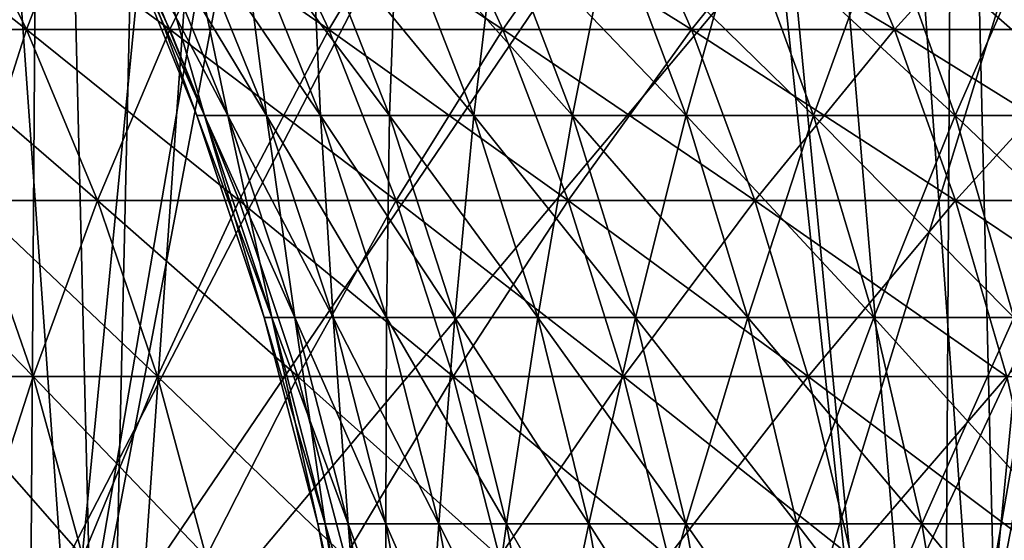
# Model space of a CAD drawing. Header units: millimetres. Extents: x -168 to 168, y -59 to 34.
# Tile 154 of 256: x -33.44 to -27.98, y -20.42 to -17.53. Entities that reach past the tile are written whole.
import ezdxf

# ---------------------------------------------------------------- set-up
doc = ezdxf.new("R2010")
doc.units = ezdxf.units.MM
doc.header["$LTSCALE"] = 33.374815
for name, color, linetype in [('2', 7, 'CONTINUOUS'), ('23', 7, 'CONTINUOUS'), ('24', 7, 'CONTINUOUS'), ('25', 7, 'CONTINUOUS'), ('26', 7, 'CONTINUOUS'), ('3', 7, 'CONTINUOUS'), ('33', 7, 'CONTINUOUS'), ('34', 7, 'CONTINUOUS'), ('37', 7, 'CONTINUOUS'), ('38', 7, 'CONTINUOUS'), ('7', 7, 'CONTINUOUS')]:
    doc.layers.add(name, color=color, linetype=linetype)

msp = doc.modelspace()

# ---------------------------------------------------------------- linework, layer by layer
at = {"layer": '2', "color": 7, "linetype": 'Continuous', "true_color": 0xf5f5f5}
for points in [[(-35.3061, -6.75, 157.9539), (-30.3273, -6.75, 158.9849), (-33.5064, -23.5022, 158.4949), (-35.3061, -6.75, 157.9539)], [(-33.5064, -23.5022, 158.4949), (-30.3273, -6.75, 158.9849), (-28.5438, -23.5022, 159.4633), (-33.5064, -23.5022, 158.4949)], [(-30.3273, -6.75, 158.9849), (-25.3185, -6.75, 159.8591), (-28.5438, -23.5022, 159.4633), (-30.3273, -6.75, 158.9849)], [(-28.5438, -23.5022, 159.4633), (-25.3185, -6.75, 159.8591), (-23.5534, -23.5022, 160.2764), (-28.5438, -23.5022, 159.4633)]]:
    msp.add_3dface(points, dxfattribs=at)
at = {"layer": '23', "color": 3, "linetype": 'Continuous'}
for points in [[(-34.1114, -17.5843, -12.8595), (-33.858, -16.6674, -14.7968), (-33.4042, -17.5843, -14.5985), (-34.1114, -17.5843, -12.8595)], [(-33.858, -16.6674, -14.7968), (-33.0513, -16.6674, -16.5201), (-33.4042, -17.5843, -14.5985), (-33.858, -16.6674, -14.7968)], [(-33.4042, -17.5843, -14.5985), (-33.0513, -16.6674, -16.5201), (-32.6084, -17.5843, -16.2987), (-33.4042, -17.5843, -14.5985)], [(-33.0513, -16.6674, -16.5201), (-32.1571, -16.6674, -18.1997), (-32.6084, -17.5843, -16.2987), (-33.0513, -16.6674, -16.5201)], [(-32.6084, -17.5843, -16.2987), (-32.1571, -16.6674, -18.1997), (-31.7261, -17.5843, -17.9558), (-32.6084, -17.5843, -16.2987)], [(-32.1571, -16.6674, -18.1997), (-31.1776, -16.6674, -19.831), (-31.7261, -17.5843, -17.9558), (-32.1571, -16.6674, -18.1997)], [(-31.7261, -17.5843, -17.9558), (-31.1776, -16.6674, -19.831), (-30.7597, -17.5843, -19.5652), (-31.7261, -17.5843, -17.9558)], [(-31.1776, -16.6674, -19.831), (-30.1153, -16.6674, -21.4096), (-30.7597, -17.5843, -19.5652), (-31.1776, -16.6674, -19.831)], [(-30.7597, -17.5843, -19.5652), (-30.1153, -16.6674, -21.4096), (-29.7117, -17.5843, -21.1227), (-30.7597, -17.5843, -19.5652)], [(-30.1153, -16.6674, -21.4096), (-28.9733, -16.6674, -22.9316), (-29.7117, -17.5843, -21.1227), (-30.1153, -16.6674, -21.4096)], [(-29.7117, -17.5843, -21.1227), (-28.9733, -16.6674, -22.9316), (-28.585, -17.5843, -22.6242), (-29.7117, -17.5843, -21.1227)], [(-28.9733, -16.6674, -22.9316), (-27.7544, -16.6674, -24.3927), (-28.585, -17.5843, -22.6242), (-28.9733, -16.6674, -22.9316)], [(-28.585, -17.5843, -22.6242), (-27.7544, -16.6674, -24.3927), (-27.3824, -17.5843, -24.0657), (-28.585, -17.5843, -22.6242)], [(-34.1114, -17.5843, -12.8595), (-33.4042, -17.5843, -14.5985), (-33.7087, -18.5334, -12.7077), (-34.1114, -17.5843, -12.8595)], [(-33.7087, -18.5334, -12.7077), (-33.4042, -17.5843, -14.5985), (-33.0098, -18.5334, -14.4261), (-33.7087, -18.5334, -12.7077)], [(-33.4042, -17.5843, -14.5985), (-32.6084, -17.5843, -16.2987), (-33.0098, -18.5334, -14.4261), (-33.4042, -17.5843, -14.5985)], [(-33.0098, -18.5334, -14.4261), (-32.6084, -17.5843, -16.2987), (-32.2234, -18.5334, -16.1063), (-33.0098, -18.5334, -14.4261)], [(-32.6084, -17.5843, -16.2987), (-31.7261, -17.5843, -17.9558), (-32.2234, -18.5334, -16.1063), (-32.6084, -17.5843, -16.2987)], [(-32.2234, -18.5334, -16.1063), (-31.7261, -17.5843, -17.9558), (-31.3516, -18.5334, -17.7438), (-32.2234, -18.5334, -16.1063)], [(-31.7261, -17.5843, -17.9558), (-30.7597, -17.5843, -19.5652), (-31.3516, -18.5334, -17.7438), (-31.7261, -17.5843, -17.9558)], [(-31.3516, -18.5334, -17.7438), (-30.7597, -17.5843, -19.5652), (-30.3966, -18.5334, -19.3342), (-31.3516, -18.5334, -17.7438)], [(-30.7597, -17.5843, -19.5652), (-29.7117, -17.5843, -21.1227), (-30.3966, -18.5334, -19.3342), (-30.7597, -17.5843, -19.5652)], [(-30.3966, -18.5334, -19.3342), (-29.7117, -17.5843, -21.1227), (-29.361, -18.5334, -20.8733), (-30.3966, -18.5334, -19.3342)], [(-29.7117, -17.5843, -21.1227), (-28.585, -17.5843, -22.6242), (-29.361, -18.5334, -20.8733), (-29.7117, -17.5843, -21.1227)], [(-29.361, -18.5334, -20.8733), (-28.585, -17.5843, -22.6242), (-28.2475, -18.5334, -22.3571), (-29.361, -18.5334, -20.8733)], [(-28.585, -17.5843, -22.6242), (-27.3824, -17.5843, -24.0657), (-28.2475, -18.5334, -22.3571), (-28.585, -17.5843, -22.6242)], [(-28.2475, -18.5334, -22.3571), (-27.3824, -17.5843, -24.0657), (-27.0591, -18.5334, -23.7816), (-28.2475, -18.5334, -22.3571)], [(-33.972, -19.51, -10.845), (-33.7087, -18.5334, -12.7077), (-33.3686, -19.51, -12.5795), (-33.972, -19.51, -10.845)], [(-33.7087, -18.5334, -12.7077), (-33.0098, -18.5334, -14.4261), (-33.3686, -19.51, -12.5795), (-33.7087, -18.5334, -12.7077)], [(-33.3686, -19.51, -12.5795), (-33.0098, -18.5334, -14.4261), (-32.6768, -19.51, -14.2806), (-33.3686, -19.51, -12.5795)], [(-33.0098, -18.5334, -14.4261), (-32.2234, -18.5334, -16.1063), (-32.6768, -19.51, -14.2806), (-33.0098, -18.5334, -14.4261)], [(-32.6768, -19.51, -14.2806), (-32.2234, -18.5334, -16.1063), (-31.8983, -19.51, -15.9438), (-32.6768, -19.51, -14.2806)], [(-32.2234, -18.5334, -16.1063), (-31.3516, -18.5334, -17.7438), (-31.8983, -19.51, -15.9438), (-32.2234, -18.5334, -16.1063)], [(-31.8983, -19.51, -15.9438), (-31.3516, -18.5334, -17.7438), (-31.0353, -19.51, -17.5648), (-31.8983, -19.51, -15.9438)], [(-31.3516, -18.5334, -17.7438), (-30.3966, -18.5334, -19.3342), (-31.0353, -19.51, -17.5648), (-31.3516, -18.5334, -17.7438)], [(-31.0353, -19.51, -17.5648), (-30.3966, -18.5334, -19.3342), (-30.0899, -19.51, -19.1391), (-31.0353, -19.51, -17.5648)], [(-30.3966, -18.5334, -19.3342), (-29.361, -18.5334, -20.8733), (-30.0899, -19.51, -19.1391), (-30.3966, -18.5334, -19.3342)], [(-30.0899, -19.51, -19.1391), (-29.361, -18.5334, -20.8733), (-29.0647, -19.51, -20.6627), (-30.0899, -19.51, -19.1391)], [(-29.361, -18.5334, -20.8733), (-28.2475, -18.5334, -22.3571), (-29.0647, -19.51, -20.6627), (-29.361, -18.5334, -20.8733)], [(-29.0647, -19.51, -20.6627), (-28.2475, -18.5334, -22.3571), (-27.9625, -19.51, -22.1316), (-29.0647, -19.51, -20.6627)], [(-28.2475, -18.5334, -22.3571), (-27.0591, -18.5334, -23.7816), (-27.9625, -19.51, -22.1316), (-28.2475, -18.5334, -22.3571)], [(-33.972, -19.51, -10.845), (-33.3686, -19.51, -12.5795), (-33.6912, -20.5096, -10.7554), (-33.972, -19.51, -10.845)], [(-33.6912, -20.5096, -10.7554), (-33.3686, -19.51, -12.5795), (-33.0928, -20.5096, -12.4755), (-33.6912, -20.5096, -10.7554)], [(-33.3686, -19.51, -12.5795), (-32.6768, -19.51, -14.2806), (-33.0928, -20.5096, -12.4755), (-33.3686, -19.51, -12.5795)], [(-33.0928, -20.5096, -12.4755), (-32.6768, -19.51, -14.2806), (-32.4067, -20.5096, -14.1626), (-33.0928, -20.5096, -12.4755)], [(-32.6768, -19.51, -14.2806), (-31.8983, -19.51, -15.9438), (-32.4067, -20.5096, -14.1626), (-32.6768, -19.51, -14.2806)], [(-32.4067, -20.5096, -14.1626), (-31.8983, -19.51, -15.9438), (-31.6347, -20.5096, -15.812), (-32.4067, -20.5096, -14.1626)], [(-31.8983, -19.51, -15.9438), (-31.0353, -19.51, -17.5648), (-31.6347, -20.5096, -15.812), (-31.8983, -19.51, -15.9438)], [(-31.6347, -20.5096, -15.812), (-31.0353, -19.51, -17.5648), (-30.7787, -20.5096, -17.4196), (-31.6347, -20.5096, -15.812)], [(-31.0353, -19.51, -17.5648), (-30.0899, -19.51, -19.1391), (-30.7787, -20.5096, -17.4196), (-31.0353, -19.51, -17.5648)], [(-30.7787, -20.5096, -17.4196), (-30.0899, -19.51, -19.1391), (-29.8412, -20.5096, -18.9809), (-30.7787, -20.5096, -17.4196)], [(-30.0899, -19.51, -19.1391), (-29.0647, -19.51, -20.6627), (-29.8412, -20.5096, -18.9809), (-30.0899, -19.51, -19.1391)], [(-29.8412, -20.5096, -18.9809), (-29.0647, -19.51, -20.6627), (-28.8245, -20.5096, -20.492), (-29.8412, -20.5096, -18.9809)], [(-29.0647, -19.51, -20.6627), (-27.9625, -19.51, -22.1316), (-28.8245, -20.5096, -20.492), (-29.0647, -19.51, -20.6627)], [(-28.8245, -20.5096, -20.492), (-27.9625, -19.51, -22.1316), (-27.7314, -20.5096, -21.9486), (-28.8245, -20.5096, -20.492)]]:
    msp.add_3dface(points, dxfattribs=at)
at = {"layer": '24', "color": 3, "linetype": 'Continuous'}
for points in [[(-33.858, -16.6674, 14.7968), (-34.5748, -16.6674, 13.0342), (-33.4042, -17.5843, 14.5985), (-33.858, -16.6674, 14.7968)], [(-33.4042, -17.5843, 14.5985), (-34.5748, -16.6674, 13.0342), (-34.1114, -17.5843, 12.8595), (-33.4042, -17.5843, 14.5985)], [(-33.0513, -16.6674, 16.5201), (-33.858, -16.6674, 14.7968), (-32.6084, -17.5843, 16.2987), (-33.0513, -16.6674, 16.5201)], [(-32.6084, -17.5843, 16.2987), (-33.858, -16.6674, 14.7968), (-33.4042, -17.5843, 14.5985), (-32.6084, -17.5843, 16.2987)], [(-31.7261, -17.5843, 17.9558), (-33.0513, -16.6674, 16.5201), (-32.6084, -17.5843, 16.2987), (-31.7261, -17.5843, 17.9558)], [(-32.1571, -16.6674, 18.1997), (-33.0513, -16.6674, 16.5201), (-31.7261, -17.5843, 17.9558), (-32.1571, -16.6674, 18.1997)], [(-30.7597, -17.5843, 19.5652), (-32.1571, -16.6674, 18.1997), (-31.7261, -17.5843, 17.9558), (-30.7597, -17.5843, 19.5652)], [(-31.1776, -16.6674, 19.831), (-32.1571, -16.6674, 18.1997), (-30.7597, -17.5843, 19.5652), (-31.1776, -16.6674, 19.831)], [(-30.1153, -16.6674, 21.4096), (-31.1776, -16.6674, 19.831), (-29.7117, -17.5843, 21.1227), (-30.1153, -16.6674, 21.4096)], [(-29.7117, -17.5843, 21.1227), (-31.1776, -16.6674, 19.831), (-30.7597, -17.5843, 19.5652), (-29.7117, -17.5843, 21.1227)], [(-28.9733, -16.6674, 22.9316), (-30.1153, -16.6674, 21.4096), (-28.585, -17.5843, 22.6242), (-28.9733, -16.6674, 22.9316)], [(-28.585, -17.5843, 22.6242), (-30.1153, -16.6674, 21.4096), (-29.7117, -17.5843, 21.1227), (-28.585, -17.5843, 22.6242)], [(-27.7544, -16.6674, 24.3927), (-28.9733, -16.6674, 22.9316), (-27.3824, -17.5843, 24.0657), (-27.7544, -16.6674, 24.3927)], [(-27.3824, -17.5843, 24.0657), (-28.9733, -16.6674, 22.9316), (-28.585, -17.5843, 22.6242), (-27.3824, -17.5843, 24.0657)], [(-33.0098, -18.5334, 14.4261), (-34.1114, -17.5843, 12.8595), (-33.7087, -18.5334, 12.7077), (-33.0098, -18.5334, 14.4261)], [(-33.4042, -17.5843, 14.5985), (-34.1114, -17.5843, 12.8595), (-33.0098, -18.5334, 14.4261), (-33.4042, -17.5843, 14.5985)], [(-32.6084, -17.5843, 16.2987), (-33.4042, -17.5843, 14.5985), (-32.2234, -18.5334, 16.1063), (-32.6084, -17.5843, 16.2987)], [(-32.2234, -18.5334, 16.1063), (-33.4042, -17.5843, 14.5985), (-33.0098, -18.5334, 14.4261), (-32.2234, -18.5334, 16.1063)], [(-31.7261, -17.5843, 17.9558), (-32.6084, -17.5843, 16.2987), (-31.3516, -18.5334, 17.7438), (-31.7261, -17.5843, 17.9558)], [(-31.3516, -18.5334, 17.7438), (-32.6084, -17.5843, 16.2987), (-32.2234, -18.5334, 16.1063), (-31.3516, -18.5334, 17.7438)], [(-30.7597, -17.5843, 19.5652), (-31.7261, -17.5843, 17.9558), (-30.3966, -18.5334, 19.3342), (-30.7597, -17.5843, 19.5652)], [(-30.3966, -18.5334, 19.3342), (-31.7261, -17.5843, 17.9558), (-31.3516, -18.5334, 17.7438), (-30.3966, -18.5334, 19.3342)], [(-29.7117, -17.5843, 21.1227), (-30.7597, -17.5843, 19.5652), (-29.361, -18.5334, 20.8733), (-29.7117, -17.5843, 21.1227)], [(-29.361, -18.5334, 20.8733), (-30.7597, -17.5843, 19.5652), (-30.3966, -18.5334, 19.3342), (-29.361, -18.5334, 20.8733)], [(-28.585, -17.5843, 22.6242), (-29.7117, -17.5843, 21.1227), (-28.2475, -18.5334, 22.3571), (-28.585, -17.5843, 22.6242)], [(-28.2475, -18.5334, 22.3571), (-29.7117, -17.5843, 21.1227), (-29.361, -18.5334, 20.8733), (-28.2475, -18.5334, 22.3571)], [(-27.0591, -18.5334, 23.7816), (-28.585, -17.5843, 22.6242), (-28.2475, -18.5334, 22.3571), (-27.0591, -18.5334, 23.7816)], [(-27.3824, -17.5843, 24.0657), (-28.585, -17.5843, 22.6242), (-27.0591, -18.5334, 23.7816), (-27.3824, -17.5843, 24.0657)], [(-33.7087, -18.5334, 12.7077), (-34.3182, -18.5334, 10.9556), (-33.3686, -19.51, 12.5795), (-33.7087, -18.5334, 12.7077)], [(-33.3686, -19.51, 12.5795), (-34.3182, -18.5334, 10.9556), (-33.972, -19.51, 10.845), (-33.3686, -19.51, 12.5795)], [(-32.6768, -19.51, 14.2806), (-33.7087, -18.5334, 12.7077), (-33.3686, -19.51, 12.5795), (-32.6768, -19.51, 14.2806)], [(-33.0098, -18.5334, 14.4261), (-33.7087, -18.5334, 12.7077), (-32.6768, -19.51, 14.2806), (-33.0098, -18.5334, 14.4261)], [(-32.2234, -18.5334, 16.1063), (-33.0098, -18.5334, 14.4261), (-31.8983, -19.51, 15.9438), (-32.2234, -18.5334, 16.1063)], [(-31.8983, -19.51, 15.9438), (-33.0098, -18.5334, 14.4261), (-32.6768, -19.51, 14.2806), (-31.8983, -19.51, 15.9438)], [(-31.3516, -18.5334, 17.7438), (-32.2234, -18.5334, 16.1063), (-31.0353, -19.51, 17.5648), (-31.3516, -18.5334, 17.7438)], [(-31.0353, -19.51, 17.5648), (-32.2234, -18.5334, 16.1063), (-31.8983, -19.51, 15.9438), (-31.0353, -19.51, 17.5648)], [(-30.3966, -18.5334, 19.3342), (-31.3516, -18.5334, 17.7438), (-30.0899, -19.51, 19.1391), (-30.3966, -18.5334, 19.3342)], [(-30.0899, -19.51, 19.1391), (-31.3516, -18.5334, 17.7438), (-31.0353, -19.51, 17.5648), (-30.0899, -19.51, 19.1391)], [(-29.361, -18.5334, 20.8733), (-30.3966, -18.5334, 19.3342), (-29.0647, -19.51, 20.6627), (-29.361, -18.5334, 20.8733)], [(-29.0647, -19.51, 20.6627), (-30.3966, -18.5334, 19.3342), (-30.0899, -19.51, 19.1391), (-29.0647, -19.51, 20.6627)], [(-28.2475, -18.5334, 22.3571), (-29.361, -18.5334, 20.8733), (-27.9625, -19.51, 22.1316), (-28.2475, -18.5334, 22.3571)], [(-27.9625, -19.51, 22.1316), (-29.361, -18.5334, 20.8733), (-29.0647, -19.51, 20.6627), (-27.9625, -19.51, 22.1316)], [(-27.0591, -18.5334, 23.7816), (-28.2475, -18.5334, 22.3571), (-26.7861, -19.51, 23.5417), (-27.0591, -18.5334, 23.7816)], [(-26.7861, -19.51, 23.5417), (-28.2475, -18.5334, 22.3571), (-27.9625, -19.51, 22.1316), (-26.7861, -19.51, 23.5417)], [(-33.3686, -19.51, 12.5795), (-33.972, -19.51, 10.845), (-33.0928, -20.5096, 12.4755), (-33.3686, -19.51, 12.5795)], [(-33.0928, -20.5096, 12.4755), (-33.972, -19.51, 10.845), (-33.6912, -20.5096, 10.7554), (-33.0928, -20.5096, 12.4755)], [(-32.6768, -19.51, 14.2806), (-33.3686, -19.51, 12.5795), (-32.4067, -20.5096, 14.1626), (-32.6768, -19.51, 14.2806)], [(-32.4067, -20.5096, 14.1626), (-33.3686, -19.51, 12.5795), (-33.0928, -20.5096, 12.4755), (-32.4067, -20.5096, 14.1626)], [(-31.8983, -19.51, 15.9438), (-32.6768, -19.51, 14.2806), (-31.6347, -20.5096, 15.812), (-31.8983, -19.51, 15.9438)], [(-31.6347, -20.5096, 15.812), (-32.6768, -19.51, 14.2806), (-32.4067, -20.5096, 14.1626), (-31.6347, -20.5096, 15.812)], [(-31.0353, -19.51, 17.5648), (-31.8983, -19.51, 15.9438), (-30.7787, -20.5096, 17.4196), (-31.0353, -19.51, 17.5648)], [(-30.7787, -20.5096, 17.4196), (-31.8983, -19.51, 15.9438), (-31.6347, -20.5096, 15.812), (-30.7787, -20.5096, 17.4196)], [(-29.8412, -20.5096, 18.9809), (-31.0353, -19.51, 17.5648), (-30.7787, -20.5096, 17.4196), (-29.8412, -20.5096, 18.9809)], [(-30.0899, -19.51, 19.1391), (-31.0353, -19.51, 17.5648), (-29.8412, -20.5096, 18.9809), (-30.0899, -19.51, 19.1391)], [(-28.8245, -20.5096, 20.492), (-30.0899, -19.51, 19.1391), (-29.8412, -20.5096, 18.9809), (-28.8245, -20.5096, 20.492)], [(-29.0647, -19.51, 20.6627), (-30.0899, -19.51, 19.1391), (-28.8245, -20.5096, 20.492), (-29.0647, -19.51, 20.6627)], [(-27.9625, -19.51, 22.1316), (-29.0647, -19.51, 20.6627), (-27.7314, -20.5096, 21.9486), (-27.9625, -19.51, 22.1316)], [(-27.7314, -20.5096, 21.9486), (-29.0647, -19.51, 20.6627), (-28.8245, -20.5096, 20.492), (-27.7314, -20.5096, 21.9486)]]:
    msp.add_3dface(points, dxfattribs=at)
at = {"layer": '25', "color": 7, "linetype": 'Continuous', "true_color": 0xf5f5f5}
for points in [[(-32.416, -18.0605, -1.6709), (-32.9078, -16.9661), (-32.459, -18.0605), (-32.416, -18.0605, -1.6709)], [(-32.8642, -16.9661, -1.6941), (-32.9078, -16.9661), (-32.416, -18.0605, -1.6709), (-32.8642, -16.9661, -1.6941)], [(-32.287, -18.0605, -3.3375), (-32.8642, -16.9661, -1.6941), (-32.416, -18.0605, -1.6709), (-32.287, -18.0605, -3.3375)], [(-32.7334, -16.9661, -3.3836), (-32.8642, -16.9661, -1.6941), (-32.287, -18.0605, -3.3375), (-32.7334, -16.9661, -3.3836)], [(-32.0723, -18.0605, -4.9951), (-32.7334, -16.9661, -3.3836), (-32.287, -18.0605, -3.3375), (-32.0723, -18.0605, -4.9951)], [(-32.5158, -16.9661, -5.0642), (-32.7334, -16.9661, -3.3836), (-32.0723, -18.0605, -4.9951), (-32.5158, -16.9661, -5.0642)], [(-32.212, -16.9661, -6.7314), (-32.5158, -16.9661, -5.0642), (-31.7727, -18.0605, -6.6396), (-32.212, -16.9661, -6.7314)], [(-31.7727, -18.0605, -6.6396), (-32.5158, -16.9661, -5.0642), (-32.0723, -18.0605, -4.9951), (-31.7727, -18.0605, -6.6396)], [(-31.3888, -18.0605, -8.2664), (-32.212, -16.9661, -6.7314), (-31.7727, -18.0605, -6.6396), (-31.3888, -18.0605, -8.2664)], [(-31.8228, -16.9661, -8.3807), (-32.212, -16.9661, -6.7314), (-31.3888, -18.0605, -8.2664), (-31.8228, -16.9661, -8.3807)], [(-30.9216, -18.0605, -9.8713), (-31.8228, -16.9661, -8.3807), (-31.3888, -18.0605, -8.2664), (-30.9216, -18.0605, -9.8713)], [(-31.3492, -16.9661, -10.0078), (-31.8228, -16.9661, -8.3807), (-30.9216, -18.0605, -9.8713), (-31.3492, -16.9661, -10.0078)], [(-30.3724, -18.0605, -11.45), (-31.3492, -16.9661, -10.0078), (-30.9216, -18.0605, -9.8713), (-30.3724, -18.0605, -11.45)], [(-30.7924, -16.9661, -11.6083), (-31.3492, -16.9661, -10.0078), (-30.3724, -18.0605, -11.45), (-30.7924, -16.9661, -11.6083)], [(-29.7427, -18.0605, -12.9983), (-30.7924, -16.9661, -11.6083), (-30.3724, -18.0605, -11.45), (-29.7427, -18.0605, -12.9983)], [(-30.154, -16.9661, -13.1781), (-30.7924, -16.9661, -11.6083), (-29.7427, -18.0605, -12.9983), (-30.154, -16.9661, -13.1781)], [(-29.0342, -18.0605, -14.5122), (-30.154, -16.9661, -13.1781), (-29.7427, -18.0605, -12.9983), (-29.0342, -18.0605, -14.5122)], [(-29.4356, -16.9661, -14.7129), (-30.154, -16.9661, -13.1781), (-29.0342, -18.0605, -14.5122), (-29.4356, -16.9661, -14.7129)], [(-28.2486, -18.0605, -15.9876), (-29.4356, -16.9661, -14.7129), (-29.0342, -18.0605, -14.5122), (-28.2486, -18.0605, -15.9876)], [(-28.6392, -16.9661, -16.2087), (-29.4356, -16.9661, -14.7129), (-28.2486, -18.0605, -15.9876), (-28.6392, -16.9661, -16.2087)], [(-27.3881, -18.0605, -17.4206), (-28.6392, -16.9661, -16.2087), (-28.2486, -18.0605, -15.9876), (-27.3881, -18.0605, -17.4206)], [(-27.7668, -16.9661, -17.6615), (-28.6392, -16.9661, -16.2087), (-27.3881, -18.0605, -17.4206), (-27.7668, -16.9661, -17.6615)], [(-32.0426, -19.1827, -1.6517), (-32.459, -18.0605), (-32.0851, -19.1827), (-32.0426, -19.1827, -1.6517)], [(-32.416, -18.0605, -1.6709), (-32.459, -18.0605), (-32.0426, -19.1827, -1.6517), (-32.416, -18.0605, -1.6709)], [(-31.9151, -19.1827, -3.299), (-32.416, -18.0605, -1.6709), (-32.0426, -19.1827, -1.6517), (-31.9151, -19.1827, -3.299)], [(-32.287, -18.0605, -3.3375), (-32.416, -18.0605, -1.6709), (-31.9151, -19.1827, -3.299), (-32.287, -18.0605, -3.3375)], [(-31.7029, -19.1827, -4.9376), (-32.287, -18.0605, -3.3375), (-31.9151, -19.1827, -3.299), (-31.7029, -19.1827, -4.9376)], [(-32.0723, -18.0605, -4.9951), (-32.287, -18.0605, -3.3375), (-31.7029, -19.1827, -4.9376), (-32.0723, -18.0605, -4.9951)], [(-31.7727, -18.0605, -6.6396), (-32.0723, -18.0605, -4.9951), (-31.4067, -19.1827, -6.5631), (-31.7727, -18.0605, -6.6396)], [(-31.4067, -19.1827, -6.5631), (-32.0723, -18.0605, -4.9951), (-31.7029, -19.1827, -4.9376), (-31.4067, -19.1827, -6.5631)], [(-31.3888, -18.0605, -8.2664), (-31.7727, -18.0605, -6.6396), (-31.0272, -19.1827, -8.1712), (-31.3888, -18.0605, -8.2664)], [(-31.0272, -19.1827, -8.1712), (-31.7727, -18.0605, -6.6396), (-31.4067, -19.1827, -6.5631), (-31.0272, -19.1827, -8.1712)], [(-30.5654, -19.1827, -9.7576), (-31.3888, -18.0605, -8.2664), (-31.0272, -19.1827, -8.1712), (-30.5654, -19.1827, -9.7576)], [(-30.9216, -18.0605, -9.8713), (-31.3888, -18.0605, -8.2664), (-30.5654, -19.1827, -9.7576), (-30.9216, -18.0605, -9.8713)], [(-30.0226, -19.1827, -11.3181), (-30.9216, -18.0605, -9.8713), (-30.5654, -19.1827, -9.7576), (-30.0226, -19.1827, -11.3181)], [(-30.3724, -18.0605, -11.45), (-30.9216, -18.0605, -9.8713), (-30.0226, -19.1827, -11.3181), (-30.3724, -18.0605, -11.45)], [(-29.4001, -19.1827, -12.8486), (-30.3724, -18.0605, -11.45), (-30.0226, -19.1827, -11.3181), (-29.4001, -19.1827, -12.8486)], [(-29.7427, -18.0605, -12.9983), (-30.3724, -18.0605, -11.45), (-29.4001, -19.1827, -12.8486), (-29.7427, -18.0605, -12.9983)], [(-28.6997, -19.1827, -14.3451), (-29.7427, -18.0605, -12.9983), (-29.4001, -19.1827, -12.8486), (-28.6997, -19.1827, -14.3451)], [(-29.0342, -18.0605, -14.5122), (-29.7427, -18.0605, -12.9983), (-28.6997, -19.1827, -14.3451), (-29.0342, -18.0605, -14.5122)], [(-27.9232, -19.1827, -15.8035), (-29.0342, -18.0605, -14.5122), (-28.6997, -19.1827, -14.3451), (-27.9232, -19.1827, -15.8035)], [(-28.2486, -18.0605, -15.9876), (-29.0342, -18.0605, -14.5122), (-27.9232, -19.1827, -15.8035), (-28.2486, -18.0605, -15.9876)], [(-27.3881, -18.0605, -17.4206), (-28.2486, -18.0605, -15.9876), (-27.0726, -19.1827, -17.22), (-27.3881, -18.0605, -17.4206)], [(-27.0726, -19.1827, -17.22), (-28.2486, -18.0605, -15.9876), (-27.9232, -19.1827, -15.8035), (-27.0726, -19.1827, -17.22)], [(-31.7457, -20.3276, -1.6364), (-32.0851, -19.1827), (-31.7879, -20.3276), (-31.7457, -20.3276, -1.6364)], [(-32.0426, -19.1827, -1.6517), (-32.0851, -19.1827), (-31.7457, -20.3276, -1.6364), (-32.0426, -19.1827, -1.6517)], [(-31.6194, -20.3276, -3.2685), (-32.0426, -19.1827, -1.6517), (-31.7457, -20.3276, -1.6364), (-31.6194, -20.3276, -3.2685)], [(-31.9151, -19.1827, -3.299), (-32.0426, -19.1827, -1.6517), (-31.6194, -20.3276, -3.2685), (-31.9151, -19.1827, -3.299)], [(-31.4092, -20.3276, -4.8919), (-31.9151, -19.1827, -3.299), (-31.6194, -20.3276, -3.2685), (-31.4092, -20.3276, -4.8919)], [(-31.7029, -19.1827, -4.9376), (-31.9151, -19.1827, -3.299), (-31.4092, -20.3276, -4.8919), (-31.7029, -19.1827, -4.9376)], [(-31.1158, -20.3276, -6.5023), (-31.7029, -19.1827, -4.9376), (-31.4092, -20.3276, -4.8919), (-31.1158, -20.3276, -6.5023)], [(-31.4067, -19.1827, -6.5631), (-31.7029, -19.1827, -4.9376), (-31.1158, -20.3276, -6.5023), (-31.4067, -19.1827, -6.5631)], [(-31.0272, -19.1827, -8.1712), (-31.4067, -19.1827, -6.5631), (-30.7398, -20.3276, -8.0955), (-31.0272, -19.1827, -8.1712)], [(-30.7398, -20.3276, -8.0955), (-31.4067, -19.1827, -6.5631), (-31.1158, -20.3276, -6.5023), (-30.7398, -20.3276, -8.0955)], [(-30.5654, -19.1827, -9.7576), (-31.0272, -19.1827, -8.1712), (-30.2823, -20.3276, -9.6672), (-30.5654, -19.1827, -9.7576)], [(-30.2823, -20.3276, -9.6672), (-31.0272, -19.1827, -8.1712), (-30.7398, -20.3276, -8.0955), (-30.2823, -20.3276, -9.6672)], [(-29.7445, -20.3276, -11.2132), (-30.5654, -19.1827, -9.7576), (-30.2823, -20.3276, -9.6672), (-29.7445, -20.3276, -11.2132)], [(-30.0226, -19.1827, -11.3181), (-30.5654, -19.1827, -9.7576), (-29.7445, -20.3276, -11.2132), (-30.0226, -19.1827, -11.3181)], [(-29.1278, -20.3276, -12.7296), (-30.0226, -19.1827, -11.3181), (-29.7445, -20.3276, -11.2132), (-29.1278, -20.3276, -12.7296)], [(-29.4001, -19.1827, -12.8486), (-30.0226, -19.1827, -11.3181), (-29.1278, -20.3276, -12.7296), (-29.4001, -19.1827, -12.8486)], [(-28.4339, -20.3276, -14.2122), (-29.4001, -19.1827, -12.8486), (-29.1278, -20.3276, -12.7296), (-28.4339, -20.3276, -14.2122)], [(-28.6997, -19.1827, -14.3451), (-29.4001, -19.1827, -12.8486), (-28.4339, -20.3276, -14.2122), (-28.6997, -19.1827, -14.3451)], [(-27.6645, -20.3276, -15.6571), (-28.6997, -19.1827, -14.3451), (-28.4339, -20.3276, -14.2122), (-27.6645, -20.3276, -15.6571)], [(-27.9232, -19.1827, -15.8035), (-28.6997, -19.1827, -14.3451), (-27.6645, -20.3276, -15.6571), (-27.9232, -19.1827, -15.8035)], [(-31.5268, -21.49, -1.6251), (-31.7879, -20.3276), (-31.5687, -21.49), (-31.5268, -21.49, -1.6251)], [(-31.7457, -20.3276, -1.6364), (-31.7879, -20.3276), (-31.5268, -21.49, -1.6251), (-31.7457, -20.3276, -1.6364)], [(-31.4014, -21.49, -3.2459), (-31.7457, -20.3276, -1.6364), (-31.5268, -21.49, -1.6251), (-31.4014, -21.49, -3.2459)], [(-31.6194, -20.3276, -3.2685), (-31.7457, -20.3276, -1.6364), (-31.4014, -21.49, -3.2459), (-31.6194, -20.3276, -3.2685)], [(-31.1926, -21.49, -4.8581), (-31.6194, -20.3276, -3.2685), (-31.4014, -21.49, -3.2459), (-31.1926, -21.49, -4.8581)], [(-31.4092, -20.3276, -4.8919), (-31.6194, -20.3276, -3.2685), (-31.1926, -21.49, -4.8581), (-31.4092, -20.3276, -4.8919)], [(-30.9012, -21.49, -6.4574), (-31.4092, -20.3276, -4.8919), (-31.1926, -21.49, -4.8581), (-30.9012, -21.49, -6.4574)], [(-31.1158, -20.3276, -6.5023), (-31.4092, -20.3276, -4.8919), (-30.9012, -21.49, -6.4574), (-31.1158, -20.3276, -6.5023)], [(-30.5278, -21.49, -8.0396), (-31.1158, -20.3276, -6.5023), (-30.9012, -21.49, -6.4574), (-30.5278, -21.49, -8.0396)], [(-30.7398, -20.3276, -8.0955), (-31.1158, -20.3276, -6.5023), (-30.5278, -21.49, -8.0396), (-30.7398, -20.3276, -8.0955)], [(-30.0734, -21.49, -9.6005), (-30.7398, -20.3276, -8.0955), (-30.5278, -21.49, -8.0396), (-30.0734, -21.49, -9.6005)], [(-30.2823, -20.3276, -9.6672), (-30.7398, -20.3276, -8.0955), (-30.0734, -21.49, -9.6005), (-30.2823, -20.3276, -9.6672)], [(-29.5394, -21.49, -11.1359), (-30.2823, -20.3276, -9.6672), (-30.0734, -21.49, -9.6005), (-29.5394, -21.49, -11.1359)], [(-29.7445, -20.3276, -11.2132), (-30.2823, -20.3276, -9.6672), (-29.5394, -21.49, -11.1359), (-29.7445, -20.3276, -11.2132)], [(-28.9269, -21.49, -12.6418), (-29.7445, -20.3276, -11.2132), (-29.5394, -21.49, -11.1359), (-28.9269, -21.49, -12.6418)], [(-29.1278, -20.3276, -12.7296), (-29.7445, -20.3276, -11.2132), (-28.9269, -21.49, -12.6418), (-29.1278, -20.3276, -12.7296)], [(-28.2378, -21.49, -14.1142), (-29.1278, -20.3276, -12.7296), (-28.9269, -21.49, -12.6418), (-28.2378, -21.49, -14.1142)], [(-28.4339, -20.3276, -14.2122), (-29.1278, -20.3276, -12.7296), (-28.2378, -21.49, -14.1142), (-28.4339, -20.3276, -14.2122)], [(-27.4738, -21.49, -15.5491), (-28.4339, -20.3276, -14.2122), (-28.2378, -21.49, -14.1142), (-27.4738, -21.49, -15.5491)], [(-27.6645, -20.3276, -15.6571), (-28.4339, -20.3276, -14.2122), (-27.4738, -21.49, -15.5491), (-27.6645, -20.3276, -15.6571)]]:
    msp.add_3dface(points, dxfattribs=at)
at = {"layer": '26', "color": 7, "linetype": 'Continuous', "true_color": 0xf5f5f5}
for points in [[(-32.459, -18.0605), (-32.9078, -16.9661), (-32.8642, -16.9661, 1.6941), (-32.459, -18.0605)], [(-32.8642, -16.9661, 1.6941), (-32.7334, -16.9661, 3.3836), (-32.416, -18.0605, 1.6709), (-32.8642, -16.9661, 1.6941)], [(-32.459, -18.0605), (-32.8642, -16.9661, 1.6941), (-32.416, -18.0605, 1.6709), (-32.459, -18.0605)], [(-32.416, -18.0605, 1.6709), (-32.7334, -16.9661, 3.3836), (-32.287, -18.0605, 3.3375), (-32.416, -18.0605, 1.6709)], [(-32.7334, -16.9661, 3.3836), (-32.5158, -16.9661, 5.0642), (-32.287, -18.0605, 3.3375), (-32.7334, -16.9661, 3.3836)], [(-32.287, -18.0605, 3.3375), (-32.5158, -16.9661, 5.0642), (-32.0723, -18.0605, 4.9951), (-32.287, -18.0605, 3.3375)], [(-32.5158, -16.9661, 5.0642), (-32.212, -16.9661, 6.7314), (-32.0723, -18.0605, 4.9951), (-32.5158, -16.9661, 5.0642)], [(-32.0723, -18.0605, 4.9951), (-32.212, -16.9661, 6.7314), (-31.7727, -18.0605, 6.6396), (-32.0723, -18.0605, 4.9951)], [(-32.212, -16.9661, 6.7314), (-31.8228, -16.9661, 8.3807), (-31.7727, -18.0605, 6.6396), (-32.212, -16.9661, 6.7314)], [(-31.7727, -18.0605, 6.6396), (-31.8228, -16.9661, 8.3807), (-31.3888, -18.0605, 8.2664), (-31.7727, -18.0605, 6.6396)], [(-31.8228, -16.9661, 8.3807), (-31.3492, -16.9661, 10.0078), (-31.3888, -18.0605, 8.2664), (-31.8228, -16.9661, 8.3807)], [(-31.3888, -18.0605, 8.2664), (-31.3492, -16.9661, 10.0078), (-30.9216, -18.0605, 9.8713), (-31.3888, -18.0605, 8.2664)], [(-31.3492, -16.9661, 10.0078), (-30.7924, -16.9661, 11.6083), (-30.9216, -18.0605, 9.8713), (-31.3492, -16.9661, 10.0078)], [(-30.9216, -18.0605, 9.8713), (-30.7924, -16.9661, 11.6083), (-30.3724, -18.0605, 11.45), (-30.9216, -18.0605, 9.8713)], [(-30.7924, -16.9661, 11.6083), (-30.154, -16.9661, 13.1781), (-30.3724, -18.0605, 11.45), (-30.7924, -16.9661, 11.6083)], [(-30.3724, -18.0605, 11.45), (-30.154, -16.9661, 13.1781), (-29.7427, -18.0605, 12.9983), (-30.3724, -18.0605, 11.45)], [(-30.154, -16.9661, 13.1781), (-29.4356, -16.9661, 14.7129), (-29.7427, -18.0605, 12.9983), (-30.154, -16.9661, 13.1781)], [(-29.7427, -18.0605, 12.9983), (-29.4356, -16.9661, 14.7129), (-29.0342, -18.0605, 14.5122), (-29.7427, -18.0605, 12.9983)], [(-29.4356, -16.9661, 14.7129), (-28.6392, -16.9661, 16.2087), (-29.0342, -18.0605, 14.5122), (-29.4356, -16.9661, 14.7129)], [(-29.0342, -18.0605, 14.5122), (-28.6392, -16.9661, 16.2087), (-28.2486, -18.0605, 15.9876), (-29.0342, -18.0605, 14.5122)], [(-28.6392, -16.9661, 16.2087), (-27.7668, -16.9661, 17.6615), (-28.2486, -18.0605, 15.9876), (-28.6392, -16.9661, 16.2087)], [(-28.2486, -18.0605, 15.9876), (-27.7668, -16.9661, 17.6615), (-27.3881, -18.0605, 17.4206), (-28.2486, -18.0605, 15.9876)], [(-32.0851, -19.1827), (-32.459, -18.0605), (-32.416, -18.0605, 1.6709), (-32.0851, -19.1827)], [(-32.416, -18.0605, 1.6709), (-32.287, -18.0605, 3.3375), (-32.0426, -19.1827, 1.6517), (-32.416, -18.0605, 1.6709)], [(-32.0851, -19.1827), (-32.416, -18.0605, 1.6709), (-32.0426, -19.1827, 1.6517), (-32.0851, -19.1827)], [(-32.287, -18.0605, 3.3375), (-32.0723, -18.0605, 4.9951), (-31.9151, -19.1827, 3.299), (-32.287, -18.0605, 3.3375)], [(-32.0426, -19.1827, 1.6517), (-32.287, -18.0605, 3.3375), (-31.9151, -19.1827, 3.299), (-32.0426, -19.1827, 1.6517)], [(-32.0723, -18.0605, 4.9951), (-31.7727, -18.0605, 6.6396), (-31.7029, -19.1827, 4.9376), (-32.0723, -18.0605, 4.9951)], [(-31.9151, -19.1827, 3.299), (-32.0723, -18.0605, 4.9951), (-31.7029, -19.1827, 4.9376), (-31.9151, -19.1827, 3.299)], [(-31.7727, -18.0605, 6.6396), (-31.3888, -18.0605, 8.2664), (-31.4067, -19.1827, 6.5631), (-31.7727, -18.0605, 6.6396)], [(-31.7029, -19.1827, 4.9376), (-31.7727, -18.0605, 6.6396), (-31.4067, -19.1827, 6.5631), (-31.7029, -19.1827, 4.9376)], [(-31.4067, -19.1827, 6.5631), (-31.3888, -18.0605, 8.2664), (-31.0272, -19.1827, 8.1712), (-31.4067, -19.1827, 6.5631)], [(-31.3888, -18.0605, 8.2664), (-30.9216, -18.0605, 9.8713), (-31.0272, -19.1827, 8.1712), (-31.3888, -18.0605, 8.2664)], [(-31.0272, -19.1827, 8.1712), (-30.9216, -18.0605, 9.8713), (-30.5654, -19.1827, 9.7576), (-31.0272, -19.1827, 8.1712)], [(-30.9216, -18.0605, 9.8713), (-30.3724, -18.0605, 11.45), (-30.5654, -19.1827, 9.7576), (-30.9216, -18.0605, 9.8713)], [(-30.5654, -19.1827, 9.7576), (-30.3724, -18.0605, 11.45), (-30.0226, -19.1827, 11.3181), (-30.5654, -19.1827, 9.7576)], [(-30.3724, -18.0605, 11.45), (-29.7427, -18.0605, 12.9983), (-30.0226, -19.1827, 11.3181), (-30.3724, -18.0605, 11.45)], [(-30.0226, -19.1827, 11.3181), (-29.7427, -18.0605, 12.9983), (-29.4001, -19.1827, 12.8486), (-30.0226, -19.1827, 11.3181)], [(-29.7427, -18.0605, 12.9983), (-29.0342, -18.0605, 14.5122), (-29.4001, -19.1827, 12.8486), (-29.7427, -18.0605, 12.9983)], [(-29.4001, -19.1827, 12.8486), (-29.0342, -18.0605, 14.5122), (-28.6997, -19.1827, 14.3451), (-29.4001, -19.1827, 12.8486)], [(-29.0342, -18.0605, 14.5122), (-28.2486, -18.0605, 15.9876), (-28.6997, -19.1827, 14.3451), (-29.0342, -18.0605, 14.5122)], [(-28.6997, -19.1827, 14.3451), (-28.2486, -18.0605, 15.9876), (-27.9232, -19.1827, 15.8035), (-28.6997, -19.1827, 14.3451)], [(-28.2486, -18.0605, 15.9876), (-27.3881, -18.0605, 17.4206), (-27.9232, -19.1827, 15.8035), (-28.2486, -18.0605, 15.9876)], [(-31.7879, -20.3276), (-32.0851, -19.1827), (-32.0426, -19.1827, 1.6517), (-31.7879, -20.3276)], [(-32.0426, -19.1827, 1.6517), (-31.9151, -19.1827, 3.299), (-31.7457, -20.3276, 1.6364), (-32.0426, -19.1827, 1.6517)], [(-31.7879, -20.3276), (-32.0426, -19.1827, 1.6517), (-31.7457, -20.3276, 1.6364), (-31.7879, -20.3276)], [(-31.9151, -19.1827, 3.299), (-31.7029, -19.1827, 4.9376), (-31.6194, -20.3276, 3.2685), (-31.9151, -19.1827, 3.299)], [(-31.7457, -20.3276, 1.6364), (-31.9151, -19.1827, 3.299), (-31.6194, -20.3276, 3.2685), (-31.7457, -20.3276, 1.6364)], [(-31.7029, -19.1827, 4.9376), (-31.4067, -19.1827, 6.5631), (-31.4092, -20.3276, 4.8919), (-31.7029, -19.1827, 4.9376)], [(-31.6194, -20.3276, 3.2685), (-31.7029, -19.1827, 4.9376), (-31.4092, -20.3276, 4.8919), (-31.6194, -20.3276, 3.2685)], [(-31.4092, -20.3276, 4.8919), (-31.4067, -19.1827, 6.5631), (-31.1158, -20.3276, 6.5023), (-31.4092, -20.3276, 4.8919)], [(-31.4067, -19.1827, 6.5631), (-31.0272, -19.1827, 8.1712), (-31.1158, -20.3276, 6.5023), (-31.4067, -19.1827, 6.5631)], [(-31.1158, -20.3276, 6.5023), (-31.0272, -19.1827, 8.1712), (-30.7398, -20.3276, 8.0955), (-31.1158, -20.3276, 6.5023)], [(-31.0272, -19.1827, 8.1712), (-30.5654, -19.1827, 9.7576), (-30.7398, -20.3276, 8.0955), (-31.0272, -19.1827, 8.1712)], [(-30.7398, -20.3276, 8.0955), (-30.5654, -19.1827, 9.7576), (-30.2823, -20.3276, 9.6672), (-30.7398, -20.3276, 8.0955)], [(-30.5654, -19.1827, 9.7576), (-30.0226, -19.1827, 11.3181), (-30.2823, -20.3276, 9.6672), (-30.5654, -19.1827, 9.7576)], [(-30.2823, -20.3276, 9.6672), (-30.0226, -19.1827, 11.3181), (-29.7445, -20.3276, 11.2132), (-30.2823, -20.3276, 9.6672)], [(-30.0226, -19.1827, 11.3181), (-29.4001, -19.1827, 12.8486), (-29.7445, -20.3276, 11.2132), (-30.0226, -19.1827, 11.3181)], [(-29.7445, -20.3276, 11.2132), (-29.4001, -19.1827, 12.8486), (-29.1278, -20.3276, 12.7296), (-29.7445, -20.3276, 11.2132)], [(-29.4001, -19.1827, 12.8486), (-28.6997, -19.1827, 14.3451), (-29.1278, -20.3276, 12.7296), (-29.4001, -19.1827, 12.8486)], [(-29.1278, -20.3276, 12.7296), (-28.6997, -19.1827, 14.3451), (-28.4339, -20.3276, 14.2122), (-29.1278, -20.3276, 12.7296)], [(-28.6997, -19.1827, 14.3451), (-27.9232, -19.1827, 15.8035), (-28.4339, -20.3276, 14.2122), (-28.6997, -19.1827, 14.3451)], [(-28.4339, -20.3276, 14.2122), (-27.9232, -19.1827, 15.8035), (-27.6645, -20.3276, 15.6571), (-28.4339, -20.3276, 14.2122)], [(-31.5687, -21.49), (-31.7879, -20.3276), (-31.7457, -20.3276, 1.6364), (-31.5687, -21.49)], [(-31.7457, -20.3276, 1.6364), (-31.6194, -20.3276, 3.2685), (-31.5268, -21.49, 1.6251), (-31.7457, -20.3276, 1.6364)], [(-31.5687, -21.49), (-31.7457, -20.3276, 1.6364), (-31.5268, -21.49, 1.6251), (-31.5687, -21.49)], [(-31.6194, -20.3276, 3.2685), (-31.4092, -20.3276, 4.8919), (-31.4014, -21.49, 3.2459), (-31.6194, -20.3276, 3.2685)], [(-31.5268, -21.49, 1.6251), (-31.6194, -20.3276, 3.2685), (-31.4014, -21.49, 3.2459), (-31.5268, -21.49, 1.6251)], [(-31.4092, -20.3276, 4.8919), (-31.1158, -20.3276, 6.5023), (-31.1926, -21.49, 4.8581), (-31.4092, -20.3276, 4.8919)], [(-31.4014, -21.49, 3.2459), (-31.4092, -20.3276, 4.8919), (-31.1926, -21.49, 4.8581), (-31.4014, -21.49, 3.2459)], [(-31.1926, -21.49, 4.8581), (-31.1158, -20.3276, 6.5023), (-30.9012, -21.49, 6.4574), (-31.1926, -21.49, 4.8581)], [(-31.1158, -20.3276, 6.5023), (-30.7398, -20.3276, 8.0955), (-30.9012, -21.49, 6.4574), (-31.1158, -20.3276, 6.5023)], [(-30.9012, -21.49, 6.4574), (-30.7398, -20.3276, 8.0955), (-30.5278, -21.49, 8.0396), (-30.9012, -21.49, 6.4574)], [(-30.7398, -20.3276, 8.0955), (-30.2823, -20.3276, 9.6672), (-30.5278, -21.49, 8.0396), (-30.7398, -20.3276, 8.0955)], [(-30.5278, -21.49, 8.0396), (-30.2823, -20.3276, 9.6672), (-30.0734, -21.49, 9.6005), (-30.5278, -21.49, 8.0396)], [(-30.2823, -20.3276, 9.6672), (-29.7445, -20.3276, 11.2132), (-30.0734, -21.49, 9.6005), (-30.2823, -20.3276, 9.6672)], [(-30.0734, -21.49, 9.6005), (-29.7445, -20.3276, 11.2132), (-29.5394, -21.49, 11.1359), (-30.0734, -21.49, 9.6005)], [(-29.7445, -20.3276, 11.2132), (-29.1278, -20.3276, 12.7296), (-29.5394, -21.49, 11.1359), (-29.7445, -20.3276, 11.2132)], [(-29.5394, -21.49, 11.1359), (-29.1278, -20.3276, 12.7296), (-28.9269, -21.49, 12.6418), (-29.5394, -21.49, 11.1359)], [(-29.1278, -20.3276, 12.7296), (-28.4339, -20.3276, 14.2122), (-28.9269, -21.49, 12.6418), (-29.1278, -20.3276, 12.7296)], [(-28.9269, -21.49, 12.6418), (-28.4339, -20.3276, 14.2122), (-28.2378, -21.49, 14.1142), (-28.9269, -21.49, 12.6418)], [(-28.4339, -20.3276, 14.2122), (-27.6645, -20.3276, 15.6571), (-28.2378, -21.49, 14.1142), (-28.4339, -20.3276, 14.2122)], [(-28.2378, -21.49, 14.1142), (-27.6645, -20.3276, 15.6571), (-27.4738, -21.49, 15.5491), (-28.2378, -21.49, 14.1142)]]:
    msp.add_3dface(points, dxfattribs=at)
at = {"layer": '3', "color": 7, "linetype": 'Continuous', "true_color": 0xf5f5f5}
for points in [[(-30.325, -4.9554, -158.9694), (-35.3034, -4.9554, -157.9384), (-33.5064, -23.5022, -158.4949), (-30.325, -4.9554, -158.9694)], [(-28.5438, -23.5022, -159.4633), (-30.325, -4.9554, -158.9694), (-33.5064, -23.5022, -158.4949), (-28.5438, -23.5022, -159.4633)], [(-25.3167, -4.9554, -159.8435), (-30.325, -4.9554, -158.9694), (-28.5438, -23.5022, -159.4633), (-25.3167, -4.9554, -159.8435)], [(-23.5534, -23.5022, -160.2764), (-25.3167, -4.9554, -159.8435), (-28.5438, -23.5022, -159.4633), (-23.5534, -23.5022, -160.2764)]]:
    msp.add_3dface(points, dxfattribs=at)
at = {"layer": '33', "color": 3, "linetype": 'Continuous'}
for points in [[(-38.4535, -23.643, 163.4941), (-33.4004, -23.643, 164.6007), (-38.0096, 31.8789, 161.6067), (-38.4535, -23.643, 163.4941)], [(-38.0096, 31.8789, 161.6067), (-33.4004, -23.643, 164.6007), (-33.0148, 31.8789, 162.7006), (-38.0096, 31.8789, 161.6067)], [(-33.4004, -23.643, 164.6007), (-28.3157, -23.643, 165.5512), (-33.0148, 31.8789, 162.7006), (-33.4004, -23.643, 164.6007)], [(-33.0148, 31.8789, 162.7006), (-28.3157, -23.643, 165.5512), (-27.9888, 31.8789, 163.6401), (-33.0148, 31.8789, 162.7006)], [(-28.3157, -23.643, 165.5512), (-23.2041, -23.643, 166.3447), (-27.9888, 31.8789, 163.6401), (-28.3157, -23.643, 165.5512)], [(-27.9888, 31.8789, 163.6401), (-23.2041, -23.643, 166.3447), (-22.9362, 31.8789, 164.4244), (-27.9888, 31.8789, 163.6401)]]:
    msp.add_3dface(points, dxfattribs=at)
at = {"layer": '34', "color": 3, "linetype": 'Continuous'}
for points in [[(-33.0148, 31.8789, -162.7006), (-38.4535, -23.643, -163.4941), (-38.0096, 31.8789, -161.6067), (-33.0148, 31.8789, -162.7006)], [(-33.4004, -23.643, -164.6007), (-38.4535, -23.643, -163.4941), (-33.0148, 31.8789, -162.7006), (-33.4004, -23.643, -164.6007)], [(-27.9888, 31.8789, -163.6401), (-33.4004, -23.643, -164.6007), (-33.0148, 31.8789, -162.7006), (-27.9888, 31.8789, -163.6401)], [(-28.3157, -23.643, -165.5512), (-33.4004, -23.643, -164.6007), (-27.9888, 31.8789, -163.6401), (-28.3157, -23.643, -165.5512)], [(-22.9362, 31.8789, -164.4244), (-28.3157, -23.643, -165.5512), (-27.9888, 31.8789, -163.6401), (-22.9362, 31.8789, -164.4244)], [(-23.2041, -23.643, -166.3447), (-28.3157, -23.643, -165.5512), (-22.9362, 31.8789, -164.4244), (-23.2041, -23.643, -166.3447)]]:
    msp.add_3dface(points, dxfattribs=at)
at = {"layer": '37', "color": 7, "linetype": 'Continuous', "true_color": 0xf5f5f5}
for points in [[(-37.9668, -23.85, -161.425), (-32.9778, -23.85, -162.5176), (-36.769, 29.2893, -160.2747), (-37.9668, -23.85, -161.425)], [(-36.769, 29.2893, -160.2747), (-32.9778, -23.85, -162.5176), (-31.7667, 29.2893, -161.3407), (-36.769, 29.2893, -160.2747)], [(-32.9778, -23.85, -162.5176), (-27.9573, -23.85, -163.4561), (-31.7667, 29.2893, -161.3407), (-32.9778, -23.85, -162.5176)], [(-31.7667, 29.2893, -161.3407), (-27.9573, -23.85, -163.4561), (-26.7337, 29.2893, -162.2506), (-31.7667, 29.2893, -161.3407)]]:
    msp.add_3dface(points, dxfattribs=at)
at = {"layer": '38', "color": 7, "linetype": 'Continuous', "true_color": 0xf5f5f5}
for points in [[(-32.9776, -23.85, 162.5176), (-37.9668, -23.85, 161.425), (-34.272, 29.2893, 160.8271), (-32.9776, -23.85, 162.5176)], [(-29.2537, 29.2893, 161.8152), (-32.9776, -23.85, 162.5176), (-34.272, 29.2893, 160.8271), (-29.2537, 29.2893, 161.8152)], [(-27.9573, -23.85, 163.4561), (-32.9776, -23.85, 162.5176), (-29.2537, 29.2893, 161.8152), (-27.9573, -23.85, 163.4561)], [(-24.2072, 29.2893, 162.6467), (-27.9573, -23.85, 163.4561), (-29.2537, 29.2893, 161.8152), (-24.2072, 29.2893, 162.6467)]]:
    msp.add_3dface(points, dxfattribs=at)
at = {"layer": '7', "color": 7, "linetype": 'Continuous', "true_color": 0xf6f6f6}
for points in [[(-39.7316, -23.75, 153.1295), (-44.5701, -23.75, 151.7918), (-30.121, -10.5606, 115.2144), (-39.7316, -23.75, 153.1295)], [(-30.121, -10.5606, 115.2144), (-44.5701, -23.75, 151.7918), (-32.2202, -10.5606, 114.645), (-30.121, -10.5606, 115.2144)], [(-32.2202, -10.5606, 114.645), (-44.5701, -23.75, 151.7918), (-34.3088, -10.5606, 114.0374), (-32.2202, -10.5606, 114.645)], [(-44.5701, -23.75, -151.7918), (-39.7316, -23.75, -153.1295), (-32.2202, -10.5606, -114.645), (-44.5701, -23.75, -151.7918)], [(-34.3088, -10.5606, -114.0374), (-44.5701, -23.75, -151.7918), (-32.2202, -10.5606, -114.645), (-34.3088, -10.5606, -114.0374)], [(-34.8531, -23.75, 154.313), (-39.7316, -23.75, 153.1295), (-28.0117, -10.5606, 115.7453), (-34.8531, -23.75, 154.313)], [(-28.0117, -10.5606, 115.7453), (-39.7316, -23.75, 153.1295), (-30.121, -10.5606, 115.2144), (-28.0117, -10.5606, 115.7453)], [(-39.7316, -23.75, -153.1295), (-34.8531, -23.75, -154.313), (-28.0117, -10.5606, -115.7453), (-39.7316, -23.75, -153.1295)], [(-32.2202, -10.5606, -114.645), (-39.7316, -23.75, -153.1295), (-30.121, -10.5606, -115.2144), (-32.2202, -10.5606, -114.645)], [(-30.121, -10.5606, -115.2144), (-39.7316, -23.75, -153.1295), (-28.0117, -10.5606, -115.7453), (-30.121, -10.5606, -115.2144)], [(-23.7657, -10.5606, 116.6911), (-34.8531, -23.75, 154.313), (-25.893, -10.5606, 116.2376), (-23.7657, -10.5606, 116.6911)], [(-25.893, -10.5606, 116.2376), (-34.8531, -23.75, 154.313), (-28.0117, -10.5606, 115.7453), (-25.893, -10.5606, 116.2376)], [(-29.9395, -23.75, 155.3411), (-34.8531, -23.75, 154.313), (-23.7657, -10.5606, 116.6911), (-29.9395, -23.75, 155.3411)], [(-34.8531, -23.75, -154.313), (-29.9395, -23.75, -155.3411), (-25.893, -10.5606, -116.2376), (-34.8531, -23.75, -154.313)], [(-28.0117, -10.5606, -115.7453), (-34.8531, -23.75, -154.313), (-25.893, -10.5606, -116.2376), (-28.0117, -10.5606, -115.7453)], [(-21.6305, -10.5606, 117.1057), (-29.9395, -23.75, 155.3411), (-23.7657, -10.5606, 116.6911), (-21.6305, -10.5606, 117.1057)], [(-19.4881, -10.5606, 117.4812), (-29.9395, -23.75, 155.3411), (-21.6305, -10.5606, 117.1057), (-19.4881, -10.5606, 117.4812)], [(-24.9958, -23.75, 156.2128), (-29.9395, -23.75, 155.3411), (-19.4881, -10.5606, 117.4812), (-24.9958, -23.75, 156.2128)], [(-25.893, -10.5606, -116.2376), (-29.9395, -23.75, -155.3411), (-23.7657, -10.5606, -116.6911), (-25.893, -10.5606, -116.2376)], [(-23.7657, -10.5606, -116.6911), (-29.9395, -23.75, -155.3411), (-21.6305, -10.5606, -117.1057), (-23.7657, -10.5606, -116.6911)], [(-29.9395, -23.75, -155.3411), (-24.9958, -23.75, -156.2128), (-21.6305, -10.5606, -117.1057), (-29.9395, -23.75, -155.3411)]]:
    msp.add_3dface(points, dxfattribs=at)

doc.saveas('drawing.dxf')
